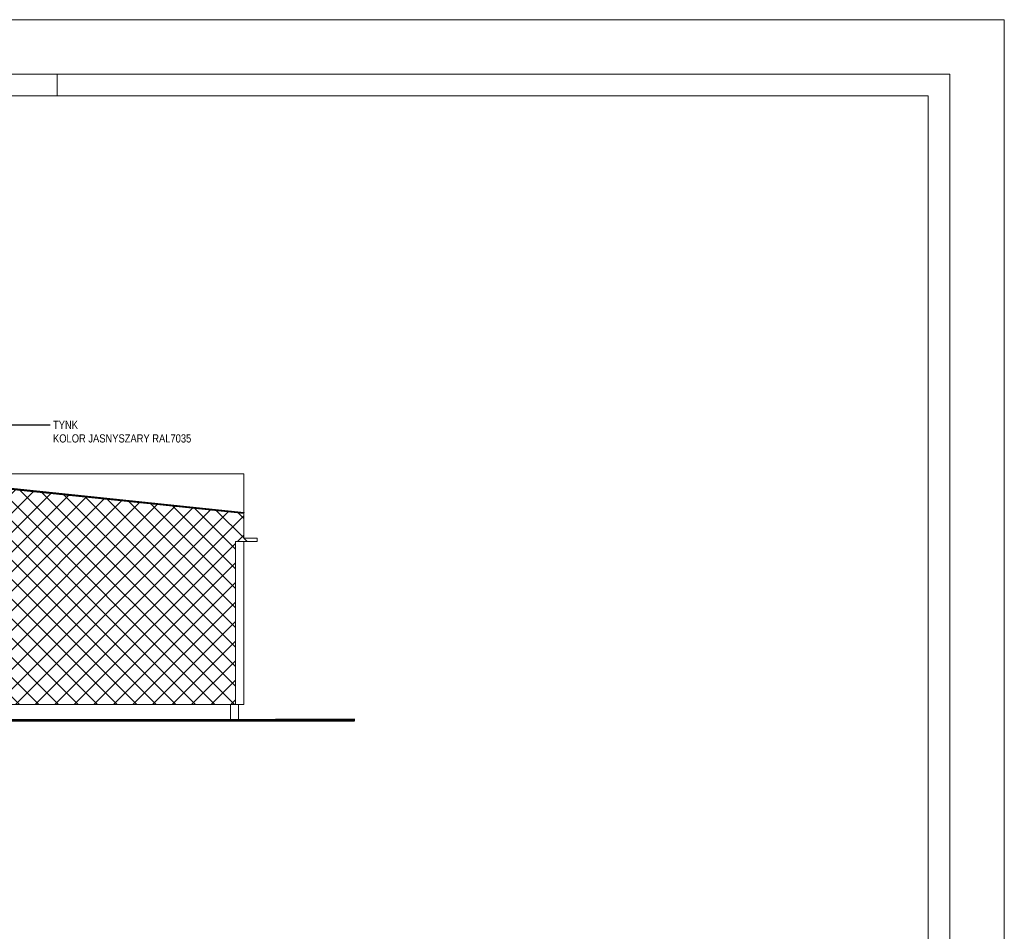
# Model space of a CAD drawing. Header units: millimetres. Extents: x 31175 to 49062, y -18116 to -5516.
# Tile 147 of 147: x 47186 to 48995, y -7191 to -5516. Entities that reach past the tile are written whole.
import ezdxf
from ezdxf import colors
from ezdxf.entities.mleader import LeaderData, LeaderLine
from ezdxf.math import Vec2, Vec3

# ---------------------------------------------------------------- set-up
doc = ezdxf.new("R2010")
doc.units = ezdxf.units.MM
for name, color, linetype, lineweight in [('A-opis', 130, 'Continuous', 9), ('A_SCINAN_PROJ_DZIALOWA', 5, 'Continuous', 30), ('ELEWACJA_ISTNIEJACA', 253, 'Continuous', 13)]:
    doc.layers.add(name, color=color, linetype=linetype, lineweight=lineweight)
doc.layers.add('r-ramka', color=7, linetype='Continuous', lineweight=0, true_color=0x727169)
doc.styles.get("Standard").update_dxf_attribs({"font": 'ARIALN.TTF'})

# ---------------------------------------------------------------- blocks, each defined once
blk = doc.blocks.new('_Dot')
at = {"color": 0, "linetype": 'ByBlock', "lineweight": -2}
blk.add_line((-0.5, 0), (-1, 0), dxfattribs=at)
at = {"color": 0, "linetype": 'ByBlock', "const_width": 0.5}
blk.add_lwpolyline([(-0.25, 0, 1), (0.25, 0, 1)], format="xyb", close=True, dxfattribs=at)

msp = doc.modelspace()

# ---------------------------------------------------------------- hatches: boundary and pattern name
at = {"layer": 'A_SCINAN_PROJ_DZIALOWA', "lineweight": 9}
h = msp.add_hatch(dxfattribs=at)
h.set_pattern_fill('ANSI37', color=256, scale=8)
h.paths.add_polyline_path([(47582.8, -6509.6), (47582.8, -6474.6), (47597.8, -6474.6), (47622.8, -6474.6), (47622.8, -6468.6), (47597.8, -6468.6), (47597.8, -6423.6), (46954.3, -6356.6), (46318.8, -6422.8), (46318.8, -6478.7), (46318.8, -6521.3), (46318.8, -6774.6), (47582.8, -6774.6)])

# ---------------------------------------------------------------- linework, layer by layer
at = {"layer": 'ELEWACJA_ISTNIEJACA'}
for p, q in [((46954.3, -6354.6), (47598.8, -6421.7)), ((46954.3, -6355.6), (47597.8, -6422.6)), ((46954.3, -6356.6), (47597.8, -6423.6)), ((47597.8, -6350.6), (47093.3, -6350.6)), ((47597.8, -6420.6), (47597.8, -6350.6)), ((47598.8, -6420.7), (47598.8, -6421.7)), ((47597.8, -6421.6), (47597.8, -6468.6)), ((47582.8, -6514.6), (47582.8, -6474.6)), ((47582.8, -6474.6), (47597.8, -6474.6)), ((47597.8, -6468.6), (47622.8, -6468.6)), ((47597.8, -6474.6), (47622.8, -6474.6)), ((47597.8, -6774.6), (47597.8, -6474.6)), ((47622.8, -6468.6), (47622.8, -6474.6)), ((47582.8, -6774.6), (47582.8, -6509.6)), ((46913.9, -6774.6), (47529.9, -6774.6)), ((46966.8, -6774.6), (47582.8, -6774.6)), ((47573.3, -6774.6), (47573.3, -6803.1)), ((47582.8, -6774.6), (47597.8, -6774.6)), ((47588.3, -6774.6), (47588.3, -6803.1)), ((47545.8, -6803.1), (47802.1, -6803.1))]:
    msp.add_line(p, q, dxfattribs=at)
at = {"layer": 'ELEWACJA_ISTNIEJACA', "lineweight": 9}
msp.add_lwpolyline([(46318.8, -6774.6), (47597.8, -6774.6)], dxfattribs=at)
at = {"layer": 'ELEWACJA_ISTNIEJACA', "const_width": 5}
msp.add_lwpolyline([(43826.1, -6826.6), (45735.2, -6826.6), (46138.8, -6804.1), (46335.4, -6804.1), (47802.1, -6803.1)], dxfattribs=at)
at = {"layer": 'r-ramka'}
for points in [[(48995.1, -5515.7), (43055.1, -5515.7), (43055.1, -9715.7), (48995.1, -9715.7), (48995.1, -5515.7)], [(47255.1, -5615.7), (47255.1, -5655.7)]]:
    msp.add_lwpolyline(points, dxfattribs=at)
for points in [[(48895.1, -5615.7), (48895.1, -9615.7), (43273.9, -9615.7), (43273.9, -5615.7)], [(48855.1, -5655.7), (48855.1, -9575.7), (43313.9, -9575.7), (43313.9, -5655.7)]]:
    msp.add_lwpolyline(points, close=True, dxfattribs=at)

# ---------------------------------------------------------------- leaders
at = {"layer": 'A-opis'}
ml = msp.add_multileader_mtext('Standard', dxfattribs=at)
ml.set_content('TYNK\\PKOLOR JASNYSZARY RAL7035 ', color=256)
ml.set_leader_properties()
ml.set_arrow_properties(name='DOT')
ml.build(insert=Vec2(0, 0))
ml.multileader.update_dxf_attribs({"arrow_head_size": 10})
ctx = ml.context
ctx.base_point, ctx.char_height, ctx.arrow_head_size, ctx.landing_gap_size, ctx.plane_origin = Vec3(47242.5, -6260.4), 15, 10, 5, Vec3(46914.6, -6260.4)
notes = []
notes.append((ctx, [(0, (1, 1, 0), (47105.1, -6260.4), (1, 0), 137.4, [(0, [(46914.6, -6260.4)], 0, [])])]))
ctx.mtext.insert, ctx.mtext.flow_direction = Vec3(47247.5, -6252.8), 5
for ctx, leaders in notes:
    for number, flags, end, landing, length, lines in leaders:
        leader = LeaderData()
        leader.index, (leader.has_last_leader_line, leader.has_dogleg_vector, leader.attachment_direction) = number, flags
        leader.last_leader_point, leader.dogleg_vector, leader.dogleg_length = Vec3(end), Vec3(landing), length
        for number, points, colour, breaks in lines:
            line = LeaderLine()
            line.index, line.vertices, line.color, line.breaks = number, Vec3.list(points), colors.encode_raw_color(colour), breaks
            leader.lines.append(line)
        ctx.leaders.append(leader)

doc.saveas('drawing.dxf')
